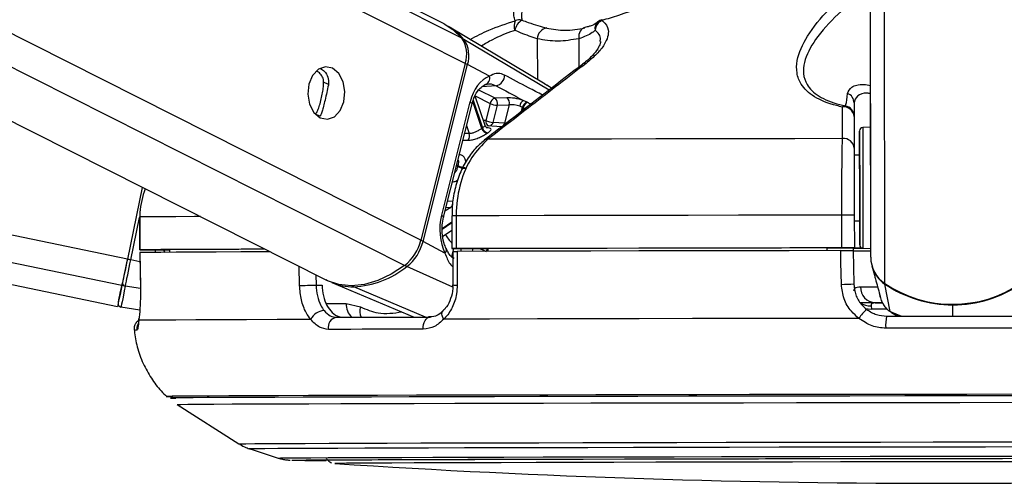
# Model space of a CAD drawing. Header units: millimetres. Extents: x 2575 to 18042, y 835 to 16320.
# Tile 39 of 64: x 15305 to 15485, y 5693 to 5778. Entities that reach past the tile are written whole.
import ezdxf

# ---------------------------------------------------------------- set-up
doc = ezdxf.new("R2010")
doc.units = ezdxf.units.MM
doc.header["$LTSCALE"] = 2

msp = doc.modelspace()

# ---------------------------------------------------------------- linework, layer by layer
at = {"color": 7, "linetype": 'Continuous', "lineweight": 25}
for p, q in [((14480, 5900.55), (15322.4, 5725.58)), ((15023.51, 5900.55), (15360.5, 5730.45)), ((15382.11, 5777.29), (15137.91, 5900.55)), ((15460.04, 5768.22), (15459.88, 5891.51)), ((15400.58, 5766.3), (15383.11, 5776.72)), ((15408.28, 5776.74), (15407.6, 5776.55)), ((15385.97, 5770.07), (15377.85, 5737.72)), ((15378.25, 5737.51), (15386.37, 5769.86)), ((15390.39, 5767.71), (15386.37, 5769.86)), ((15460.09, 5734.61), (15460.04, 5768.22)), ((15401.73, 5765.52), (15400.84, 5766.14)), ((15389.58, 5758.7), (15387.77, 5764.1)), ((15393.57, 5763.78), (15391.42, 5763.69)), ((15397.27, 5762.98), (15396.58, 5763.29)), ((15386.83, 5763.02), (15381.62, 5742.3)), ((15381.99, 5741.93), (15387.2, 5762.65)), ((15390.51, 5762.75), (15389.73, 5759.62)), ((15391.06, 5759.28), (15391.85, 5762.41)), ((15391.85, 5762.41), (15393.99, 5762.51)), ((15393.99, 5762.51), (15393.15, 5759.13)), ((15395.94, 5762.24), (15396.43, 5762.05)), ((15457.05, 5762.83), (15457.06, 5753.29)), ((15359.58, 5760.65), (15359.37, 5760.39)), ((15457.05, 5760.34), (15457.06, 5754.55)), ((15392.63, 5758.47), (15389.94, 5758.67)), ((15393.15, 5759.13), (15391.06, 5759.28)), ((15460.06, 5758.4), (15458.62, 5758.32)), ((15458.06, 5753.29), (15457.06, 5753.29)), ((15457.06, 5753.29), (15457.06, 5753.29)), ((15326.93, 5747.39), (15324.2, 5734.24)), ((15326.93, 5747.39), (15324.2, 5734.24)), ((15326.44, 5741.97), (15326.44, 5735.97)), ((15326.44, 5741.97), (15326.45, 5741.97)), ((15326.45, 5741.97), (15326.46, 5735.97)), ((15383.53, 5742.18), (15383.54, 5736.18)), ((15383.53, 5742.18), (15383.53, 5742.18)), ((15384.32, 5742.18), (15384.33, 5736.18)), ((15454.81, 5736.31), (15454.81, 5742.31)), ((15457.08, 5742.31), (15457.09, 5736.31)), ((15457.08, 5741.29), (15458.08, 5741.29)), ((15381.83, 5738.42), (15383.53, 5739.55)), ((15382.26, 5735.36), (15378.25, 5737.51)), ((15384.12, 5736.18), (15390.12, 5736.18)), ((15390.12, 5736.18), (15390.12, 5735.69)), ((15452.09, 5736.29), (15457.09, 5736.3)), ((15452.09, 5736.3), (15452.09, 5735.81)), ((15456.87, 5736.3), (15456.88, 5735.8)), ((15457.09, 5736.28), (15456.87, 5736.28)), ((15457.09, 5736.3), (15457.09, 5736.31)), ((15457.09, 5736.3), (15457.09, 5736.28)), ((15457.09, 5736.3), (15457.09, 5736.27)), ((15457.09, 5736.27), (15457.09, 5736.28)), ((15458.65, 5736.26), (15460.09, 5736.19)), ((15326.48, 5735.47), (15326.58, 5729.3)), ((15326.5, 5735.47), (15326.49, 5735.47)), ((15328.44, 5735.97), (15331.92, 5735.97)), ((15331.92, 5735.98), (15331.93, 5735.51)), ((15383.71, 5735.68), (15383.71, 5729.54)), ((15456.88, 5735.81), (15456.99, 5729.71)), ((15460.31, 5733.02), (15460.75, 5731.35)), ((15326.59, 5729.29), (15326.57, 5729.3)), ((15358.69, 5729.5), (15359.79, 5729.5)), ((15361.55, 5729.98), (15376.63, 5723.66)), ((15383.7, 5729.54), (15383.7, 5729.54)), ((15463.61, 5724.66), (15462.68, 5729.69)), ((15461.67, 5727.97), (15461.69, 5727.91)), ((15461.75, 5727.57), (15461.85, 5727.2)), ((15326.48, 5724.95), (15323.03, 5725.48)), ((15364.18, 5726.15), (15366.81, 5725.52)), ((15460.16, 5725.71), (15460.23, 5725.12)), ((15460.91, 5726.27), (15462.25, 5726.27)), ((15463.83, 5724.55), (15464.25, 5724.24)), ((15333.28, 5707.67), (15344.6, 5700.46)), ((15346.44, 5699.59), (15351.77, 5697.87)), ((15362.13, 5696.86), (15362.15, 5696.86))]:
    msp.add_line(p, q, dxfattribs=at)
at = {"color": 8, "linetype": 'Continuous', "lineweight": 25}
for p, q in [((15323.2, 5729.42), (14499.26, 5900.55)), ((15324.2, 5734.24), (14523.49, 5900.55)), ((15374.86, 5733.08), (15043.09, 5900.55)), ((15377.85, 5737.72), (15055.27, 5900.55)), ((15385.97, 5770.07), (15127.48, 5900.55)), ((15385.32, 5774.7), (15136, 5900.55)), ((15460.09, 5734.61), (15459.88, 5891.51)), ((15462.67, 5729.79), (15462.47, 5875.91)), ((15401.32, 5765.2), (15385.72, 5774.47)), ((15399.14, 5774.57), (15399.15, 5767.15)), ((15406.73, 5774.59), (15406.74, 5769.39)), ((15360.95, 5766.18), (15360.08, 5766.62)), ((15391.42, 5763.69), (15388.44, 5765.19)), ((15391.59, 5765.99), (15389.02, 5765.81)), ((15401.77, 5765.55), (15400.54, 5766.24)), ((15387.4, 5763.32), (15389.1, 5758.26)), ((15387.78, 5764.13), (15390.51, 5762.75)), ((15388.99, 5758.18), (15387.33, 5763.1)), ((15396.24, 5761.28), (15396.43, 5762.05)), ((15396.56, 5761.99), (15396.41, 5761.41)), ((15359.37, 5760.39), (15358.61, 5760.78)), ((15386.2, 5758.69), (15386.69, 5757.23)), ((15386.69, 5757.23), (15385.84, 5757.24)), ((15384.59, 5751.19), (15384.35, 5751.31)), ((15384.39, 5751.49), (15384.63, 5751.37)), ((15383.3, 5743.72), (15382.26, 5743.02)), ((15382.45, 5743.75), (15383.3, 5743.72)), ((15383.69, 5744.82), (15382.72, 5744.85)), ((15324.82, 5734.11), (15326.44, 5741.9)), ((15381.77, 5739.89), (15383.53, 5741.07)), ((15383.53, 5740.87), (15381.77, 5739.69)), ((15383.84, 5736.18), (15383.47, 5734.7)), ((15385.13, 5735.68), (15385.26, 5736.18)), ((15387.38, 5736.18), (15387.26, 5735.69)), ((15330.87, 5735.97), (15331.07, 5735.5)), ((15326.51, 5733.76), (15324.82, 5734.11)), ((15355.68, 5729.43), (15355.6, 5732.92)), ((15383.67, 5729.11), (15375.28, 5732.89)), ((15358.64, 5731.39), (15358.69, 5729.5)), ((15326.59, 5728.86), (15323.82, 5729.31)), ((15378.68, 5723.66), (15365.58, 5729.2)), ((15360.55, 5726.15), (15364.18, 5726.15)), ((15475.1, 5723.84), (15475.1, 5725.89)), ((15463.04, 5725.13), (15460.23, 5725.12)), ((15463.61, 5724.66), (15465.69, 5723.83)), ((15464.29, 5724.32), (15463.61, 5724.66)), ((15331.32, 5709.14), (15331.31, 5709.13)), ((15333.28, 5707.67), (15333.29, 5707.67)), ((15362.13, 5696.86), (15362.13, 5696.86))]:
    msp.add_line(p, q, dxfattribs=at)
at = {"color": 8, "linetype": 'Continuous', "lineweight": 25, "flags": 128}
for points in [[(15410.97, 5778.07), (15410.95, 5778.06), (15410.94, 5778.04), (15410.93, 5778), (15410.92, 5777.96), (15410.92, 5777.9)], [(15386.83, 5763.02), (15386.99, 5762.92), (15387.11, 5762.83), (15387.18, 5762.74), (15387.2, 5762.66), (15387.2, 5762.65)], [(15389.73, 5759.62), (15389.4, 5759.65), (15389.26, 5759.66)], [(15458.62, 5758.32), (15458.62, 5758.3), (15458.62, 5757.77), (15458.63, 5756.53), (15458.63, 5754.65), (15458.63, 5752.28), (15458.64, 5749.56)], [(15458.64, 5749.56), (15458.64, 5746.69), (15458.64, 5743.86), (15458.65, 5741.27), (15458.65, 5739.08), (15458.65, 5737.45), (15458.65, 5736.5), (15458.65, 5736.26)], [(15337.54, 5742.04), (15336.5, 5742.03), (15333.09, 5742.01), (15330.28, 5742), (15328.06, 5741.98), (15326.45, 5741.97)], [(15381.62, 5742.3), (15381.79, 5742.2), (15381.91, 5742.11), (15381.98, 5742.02), (15381.99, 5741.95), (15381.99, 5741.93)], [(15382.26, 5735.36), (15382.4, 5735.54), (15382.5, 5735.71), (15382.54, 5735.88), (15382.54, 5736.02), (15382.51, 5736.1)], [(15458.2, 5729.21), (15459.09, 5729.21), (15460.19, 5729.21), (15461.31, 5729.21)], [(15462.7, 5729.76), (15462.69, 5729.72), (15462.68, 5729.69)], [(15475.1, 5725.99), (15475.1, 5725.98), (15475.1, 5725.92), (15475.1, 5725.89)], [(15382.04, 5723.27), (15381.86, 5723.6), (15381.75, 5723.92), (15381.71, 5724.21), (15381.73, 5724.46), (15381.81, 5724.66), (15381.9, 5724.75)], [(15459.14, 5725.23), (15459.63, 5725.14), (15460.23, 5725.12)], [(15344.6, 5700.46), (15344.87, 5700.47), (15345.85, 5700.48), (15347.53, 5700.5), (15349.92, 5700.51), (15352.98, 5700.53), (15356.71, 5700.55), (15361.09, 5700.56), (15366.1, 5700.58), (15371.69, 5700.6), (15377.86, 5700.62), (15384.55, 5700.64), (15391.74, 5700.65), (15399.39, 5700.67), (15407.44, 5700.69), (15415.87, 5700.71), (15424.62, 5700.73), (15433.65, 5700.74), (15442.9, 5700.76), (15452.33, 5700.77), (15461.89, 5700.79), (15471.52, 5700.8), (15481.16, 5700.81), (15490.78, 5700.83)], [(15346.44, 5699.59), (15346.71, 5699.6), (15347.67, 5699.62), (15349.33, 5699.63), (15351.68, 5699.65), (15354.7, 5699.66), (15358.38, 5699.68), (15362.7, 5699.7), (15367.63, 5699.71), (15373.15, 5699.73), (15379.23, 5699.75), (15385.83, 5699.77), (15392.92, 5699.79), (15400.45, 5699.8), (15408.4, 5699.82), (15416.71, 5699.84), (15425.33, 5699.86), (15434.24, 5699.87), (15443.36, 5699.89), (15452.66, 5699.9), (15462.08, 5699.92), (15471.57, 5699.93), (15481.08, 5699.94), (15490.56, 5699.96)], [(15351.77, 5697.87), (15351.77, 5697.87), (15352.21, 5697.88), (15353.36, 5697.9), (15355.2, 5697.91), (15357.73, 5697.93), (15360.93, 5697.94), (15364.79, 5697.96), (15369.28, 5697.98), (15374.37, 5697.99), (15380.05, 5698.01), (15386.26, 5698.03), (15392.99, 5698.05), (15400.19, 5698.06), (15407.81, 5698.08), (15415.82, 5698.1), (15424.18, 5698.11), (15432.82, 5698.13), (15441.7, 5698.15), (15450.78, 5698.16), (15460, 5698.18), (15469.3, 5698.19), (15478.64, 5698.2), (15487.96, 5698.21)], [(15354.29, 5697.47), (15354.26, 5697.48), (15354.25, 5697.48)]]:
    msp.add_lwpolyline(points, dxfattribs=at)
at = {"color": 7, "linetype": 'Continuous', "lineweight": 25, "flags": 128}
for points in [[(15382.11, 5777.29), (15383.7, 5776.28), (15385.32, 5774.7)], [(15407.84, 5776.56), (15407.58, 5776.52), (15407.34, 5776.41), (15407.13, 5776.23), (15406.96, 5775.99), (15406.82, 5775.69), (15406.74, 5775.35), (15406.71, 5774.97), (15406.73, 5774.59)], [(15361.72, 5769.18), (15360.41, 5769.45), (15359.13, 5769), (15358.07, 5767.88), (15357.39, 5766.27), (15357.2, 5764.42), (15357.52, 5762.61), (15358.31, 5761.1), (15359.45, 5760.14), (15360.76, 5759.87), (15362.05, 5760.32), (15363.11, 5761.44), (15363.79, 5763.05), (15363.98, 5764.9), (15363.65, 5766.71), (15362.86, 5768.22), (15361.72, 5769.18)], [(15396.43, 5762.05), (15396.53, 5762), (15396.56, 5761.99)], [(15397.39, 5762.92), (15397.37, 5762.94), (15397.27, 5762.98)], [(15460.05, 5762.7), (15460.05, 5762.72), (15460.05, 5762.02), (15460.05, 5760.72), (15460.05, 5758.99), (15460.06, 5757.12), (15460.06, 5755.38), (15460.06, 5754.04), (15460.06, 5753.31), (15460.06, 5753.29), (15460.06, 5753.98), (15460.06, 5755.29), (15460.06, 5757.02), (15460.05, 5758.89), (15460.05, 5760.63), (15460.05, 5761.97), (15460.05, 5762.7)], [(15454.92, 5756.3), (15446.19, 5756.29), (15437.57, 5756.27), (15429.1, 5756.26), (15420.81, 5756.24), (15412.73, 5756.23), (15404.9, 5756.21), (15397.34, 5756.19), (15390.08, 5756.18)], [(15458.07, 5749.44), (15458.06, 5752.01), (15458.06, 5754.25), (15458.06, 5756.03), (15458.06, 5757.2), (15458.06, 5757.7), (15458.06, 5757.5), (15458.06, 5756.59), (15458.06, 5755.05), (15458.06, 5753.29)], [(15458.06, 5753.29), (15458.06, 5753.61), (15458.06, 5753.88), (15458.06, 5753.44), (15458.06, 5752.33), (15458.07, 5750.67), (15458.07, 5748.65)], [(15458.08, 5741.29), (15458.08, 5740.33), (15458.08, 5738.55), (15458.08, 5737.38), (15458.08, 5736.87), (15458.08, 5737.08), (15458.08, 5737.99), (15458.08, 5739.52), (15458.08, 5741.59), (15458.07, 5744.05), (15458.07, 5746.72), (15458.07, 5749.44)], [(15458.07, 5748.65), (15458.07, 5746.48), (15458.07, 5744.4), (15458.08, 5742.63), (15458.08, 5741.36), (15458.08, 5740.74), (15458.08, 5740.83), (15458.08, 5741.29)], [(15454.81, 5742.31), (15445.3, 5742.3), (15435.92, 5742.28), (15426.7, 5742.27), (15417.67, 5742.25), (15408.89, 5742.23), (15400.38, 5742.22), (15392.18, 5742.2), (15384.32, 5742.18)], [(15384.33, 5736.18), (15384.02, 5736.18), (15383.78, 5736.18), (15383.61, 5736.18), (15383.54, 5736.18), (15383.56, 5736.18), (15383.66, 5736.18), (15383.85, 5736.18), (15384.12, 5736.18)], [(15454.81, 5736.31), (15445.31, 5736.3), (15435.93, 5736.28), (15426.7, 5736.27), (15417.68, 5736.25), (15408.9, 5736.23), (15400.39, 5736.22), (15392.19, 5736.2), (15384.33, 5736.18)], [(15452.09, 5736.3), (15443.78, 5736.29), (15435.57, 5736.28), (15427.5, 5736.26), (15419.6, 5736.25), (15411.88, 5736.23), (15404.38, 5736.22), (15397.11, 5736.2), (15390.12, 5736.18)], [(15458.79, 5736.25), (15457.38, 5736.25), (15456.87, 5736.25)], [(15326.46, 5735.97), (15326.45, 5735.97), (15326.53, 5735.97), (15326.69, 5735.97), (15326.94, 5735.97), (15327.25, 5735.97), (15327.62, 5735.97), (15328.02, 5735.97), (15328.44, 5735.97)], [(15349.34, 5736.08), (15345.01, 5736.07), (15340.48, 5736.05), (15336.5, 5736.03), (15333.1, 5736.01), (15330.29, 5736), (15328.07, 5735.98), (15326.46, 5735.97)], [(15350.32, 5735.59), (15349.99, 5735.58), (15344.95, 5735.57), (15340.45, 5735.55), (15336.5, 5735.53), (15333.12, 5735.52), (15330.32, 5735.5), (15328.1, 5735.48), (15326.49, 5735.47)], [(15326.49, 5735.47), (15326.56, 5731.47), (15326.59, 5729.29)], [(15349.36, 5736.07), (15348.5, 5736.07), (15344.59, 5736.05), (15341.12, 5736.04), (15338.11, 5736.02), (15335.57, 5736.01), (15333.51, 5735.99), (15331.92, 5735.98)], [(15454.6, 5735.81), (15445.15, 5735.8), (15435.82, 5735.78), (15426.65, 5735.77), (15417.68, 5735.75), (15408.95, 5735.73), (15400.48, 5735.72), (15392.32, 5735.7), (15384.5, 5735.68)], [(15384.5, 5735.68), (15384.5, 5731.68), (15384.5, 5729.51)], [(15454.72, 5729.64), (15454.64, 5733.64), (15454.6, 5735.81)], [(15324.2, 5734.24), (15324.05, 5733.53), (15323.91, 5732.84), (15323.77, 5732.16), (15323.63, 5731.52), (15323.51, 5730.91), (15323.39, 5730.36), (15323.29, 5729.85), (15323.2, 5729.42)], [(15324.2, 5734.24), (15324.07, 5733.61), (15323.94, 5732.99), (15323.81, 5732.38), (15323.69, 5731.81), (15323.58, 5731.26), (15323.48, 5730.76), (15323.39, 5730.32), (15323.3, 5729.92)], [(15323.82, 5729.31), (15323.91, 5729.75), (15324.02, 5730.25), (15324.13, 5730.8), (15324.26, 5731.41), (15324.39, 5732.05), (15324.53, 5732.72), (15324.67, 5733.41), (15324.82, 5734.11)], [(15374.86, 5733.08), (15372.45, 5731.5), (15370, 5730.34), (15367.54, 5729.63), (15365.15, 5729.38), (15362.88, 5729.61), (15360.78, 5730.31), (15360.5, 5730.45)], [(15323.2, 5729.42), (15322.86, 5727.77), (15322.61, 5726.57), (15322.46, 5725.83), (15322.4, 5725.58), (15322.4, 5725.58)], [(15322.53, 5726.2), (15322.55, 5726.26), (15322.58, 5726.44), (15322.64, 5726.74), (15322.73, 5727.16), (15322.84, 5727.69), (15322.97, 5728.33), (15323.13, 5729.07), (15323.3, 5729.92)], [(15323.82, 5729.31), (15323.64, 5728.44), (15323.48, 5727.67), (15323.35, 5727.01), (15323.23, 5726.47), (15323.14, 5726.04), (15323.08, 5725.73), (15323.04, 5725.55), (15323.03, 5725.48)], [(15355.68, 5729.43), (15355.97, 5729.44), (15356.32, 5729.44), (15356.72, 5729.45), (15357.14, 5729.47), (15357.56, 5729.48), (15357.98, 5729.49), (15358.36, 5729.49), (15358.69, 5729.5)], [(15462.16, 5726.26), (15460.12, 5726.25), (15458.14, 5726.25)], [(15362.47, 5723.62), (15364.45, 5723.62), (15366.48, 5723.63), (15368.56, 5723.64), (15370.68, 5723.64), (15372.84, 5723.65), (15375.05, 5723.65), (15377.3, 5723.66), (15379.59, 5723.66)], [(15378.3, 5721.45), (15378.3, 5721.87), (15378.36, 5722.28), (15378.47, 5722.66), (15378.62, 5723), (15378.82, 5723.28), (15379.06, 5723.49), (15379.32, 5723.62), (15379.59, 5723.66)], [(15463, 5723.82), (15466.02, 5723.83), (15469.05, 5723.83), (15472.07, 5723.84), (15475.1, 5723.84), (15478.13, 5723.84), (15481.16, 5723.85), (15484.18, 5723.85), (15487.21, 5723.85)], [(15326.31, 5723.06), (15326.32, 5723.39), (15326.32, 5723.42)], [(15357.74, 5723.21), (15351.57, 5723.19), (15345.99, 5723.17), (15341.03, 5723.15), (15336.72, 5723.13), (15333.08, 5723.11), (15330.12, 5723.1), (15327.86, 5723.08), (15326.31, 5723.06)], [(15457.92, 5723.42), (15447.64, 5723.4), (15437.49, 5723.39), (15427.52, 5723.37), (15417.78, 5723.35), (15408.32, 5723.33), (15399.18, 5723.31), (15390.4, 5723.29), (15382.04, 5723.27)], [(15378.3, 5721.45), (15375.98, 5721.44), (15373.7, 5721.44), (15371.47, 5721.43), (15369.27, 5721.42), (15367.12, 5721.42), (15365.02, 5721.41), (15362.96, 5721.41), (15360.96, 5721.4)], [(15487.37, 5721.64), (15484.31, 5721.64), (15481.24, 5721.63), (15478.17, 5721.63), (15475.11, 5721.63), (15472.04, 5721.62), (15468.97, 5721.62), (15465.9, 5721.61), (15462.84, 5721.61)], [(15487.65, 5709.54), (15477.63, 5709.52), (15467.59, 5709.51), (15457.6, 5709.5), (15447.68, 5709.48), (15437.9, 5709.46), (15428.3, 5709.45), (15418.93, 5709.43), (15409.83, 5709.41), (15401.05, 5709.39), (15392.64, 5709.38), (15384.62, 5709.36), (15377.04, 5709.34), (15369.95, 5709.32), (15363.36, 5709.3), (15357.32, 5709.28), (15351.85, 5709.26), (15346.99, 5709.24), (15342.75, 5709.23), (15339.15, 5709.21), (15336.21, 5709.19), (15333.96, 5709.17), (15332.39, 5709.16), (15331.51, 5709.14), (15331.32, 5709.14)], [(15486.48, 5709.25), (15476.38, 5709.23), (15466.29, 5709.22), (15456.23, 5709.21), (15446.27, 5709.19), (15436.46, 5709.17), (15426.84, 5709.16), (15417.45, 5709.14), (15408.36, 5709.12), (15399.6, 5709.1), (15391.21, 5709.08), (15383.24, 5709.06), (15375.73, 5709.05), (15368.72, 5709.03), (15362.23, 5709.01), (15356.31, 5708.99), (15350.98, 5708.97), (15346.27, 5708.95), (15342.2, 5708.93), (15338.79, 5708.92), (15336.06, 5708.9), (15334.02, 5708.88), (15332.69, 5708.87), (15332.07, 5708.85), (15332.15, 5708.84), (15332.96, 5708.83), (15333.05, 5708.83)], [(15486.46, 5709.25), (15476.38, 5709.23), (15466.3, 5709.22), (15456.26, 5709.21), (15446.31, 5709.19), (15436.51, 5709.17), (15426.9, 5709.16), (15417.53, 5709.14), (15408.44, 5709.12), (15399.69, 5709.1), (15391.32, 5709.08), (15383.36, 5709.06), (15375.86, 5709.05), (15368.85, 5709.03), (15362.37, 5709.01), (15356.46, 5708.99), (15351.13, 5708.97), (15346.43, 5708.95), (15342.36, 5708.93), (15338.96, 5708.92), (15336.23, 5708.9), (15334.2, 5708.88), (15332.87, 5708.87), (15332.25, 5708.85), (15332.34, 5708.84), (15333, 5708.83)], [(15333.29, 5707.67), (15333.33, 5707.68), (15333.95, 5707.69), (15335.27, 5707.71), (15337.29, 5707.72), (15339.99, 5707.74), (15343.37, 5707.76), (15347.4, 5707.77), (15352.07, 5707.79), (15357.36, 5707.81), (15363.23, 5707.83), (15369.66, 5707.85), (15376.61, 5707.87), (15384.05, 5707.89), (15391.95, 5707.9), (15400.26, 5707.92), (15408.95, 5707.94), (15417.96, 5707.96), (15427.26, 5707.98), (15436.8, 5707.99), (15446.53, 5708.01), (15456.4, 5708.03), (15466.37, 5708.04), (15476.37, 5708.05), (15486.38, 5708.07)], [(15354.25, 5697.48), (15354.44, 5697.49), (15355.32, 5697.5), (15356.91, 5697.52), (15359.19, 5697.53), (15362.16, 5697.55), (15365.78, 5697.56), (15370.05, 5697.58), (15374.94, 5697.6), (15380.41, 5697.61), (15386.44, 5697.63), (15392.98, 5697.65), (15400.02, 5697.67), (15407.49, 5697.68), (15415.36, 5697.7), (15423.58, 5697.72), (15432.1, 5697.73), (15440.87, 5697.75), (15449.85, 5697.77), (15458.97, 5697.78), (15468.19, 5697.79), (15477.45, 5697.81), (15486.7, 5697.82)], [(15360.14, 5697.49), (15360.14, 5697.49), (15360.49, 5697.5), (15361.55, 5697.51), (15363.31, 5697.53), (15365.77, 5697.54), (15368.89, 5697.56), (15372.67, 5697.57), (15377.08, 5697.59), (15382.1, 5697.61), (15387.69, 5697.62), (15393.82, 5697.64), (15400.45, 5697.66), (15407.54, 5697.68), (15415.05, 5697.69), (15422.93, 5697.71), (15431.13, 5697.72), (15439.6, 5697.74), (15448.29, 5697.76), (15457.15, 5697.77), (15466.11, 5697.78), (15475.14, 5697.8), (15484.16, 5697.81), (15493.13, 5697.82)], [(15490.32, 5697.19), (15481.38, 5697.18), (15472.39, 5697.16), (15463.42, 5697.15), (15454.53, 5697.14), (15445.77, 5697.12), (15437.19, 5697.11), (15428.85, 5697.09), (15420.81, 5697.08), (15413.11, 5697.06), (15405.8, 5697.04), (15398.93, 5697.03), (15392.54, 5697.01), (15386.67, 5696.99), (15381.36, 5696.97), (15376.65, 5696.96), (15372.56, 5696.94), (15369.11, 5696.93), (15366.34, 5696.91), (15364.25, 5696.9), (15362.87, 5696.88), (15362.2, 5696.87), (15362.13, 5696.86)]]:
    msp.add_lwpolyline(points, dxfattribs=at)
at = {"color": 7, "linetype": 'Continuous', "lineweight": 25}
for centre, radius, start, end in [((15397.49, 5776.92), 2.59, 158.834, 198.2943), ((15397.89, 5775.52), 2.92, 122.5021, 168.4669), ((15395.9, 5775.96), 2.07, 78.2048, 113.4864), ((15411.9, 5775.92), 2.21, 116.1329, 173.973), ((15411.53, 5776.15), 2, 106.4418, 130.8408), ((15377.94, 5768.08), 10.07, 39.354, 60.4395), ((15401.17, 5774.54), 2.03, 98.7792, 179.1879), ((15380.93, 5771.72), 5.31, 341.8809, 34.1768), ((15381.36, 5771.5), 5.28, 341.8809, 34.1768), ((15389.25, 5767.35), 1.2, 283.8261, 17.5992), ((15391.22, 5767.89), 1.94, 281.0037, 1.4901), ((15391.68, 5762.53), 1.19, 102.7299, 169.4944), ((15390.68, 5762.73), 1.21, 344.6432, 52.5288), ((15392.83, 5762.83), 1.21, 344.6432, 52.5288), ((15397.51, 5762.01), 1.58, 125.9891, 171.9367), ((15455.14, 5762.81), 1.91, 0.7733, 68.156), ((15392.02, 5765.96), 3.55, 244.7707, 267.1395), ((15397.64, 5761.81), 1.23, 107.1611, 168.9345), ((15397.76, 5761.75), 1.23, 107.3604, 168.9118), ((15455.41, 5761.59), 0.709, 86.81, 135.299), ((15455.15, 5760.2), 1.91, 4.388, 97.4098), ((15455.05, 5760.34), 2, 0.0913, 78.7209), ((15391.24, 5762.83), 3.55, 244.7707, 267.1395), ((15393.42, 5751.69), 7.86, 123.3249, 124.3543), ((15390.22, 5758.54), 1.28, 196.3295, 258.6086), ((15390.33, 5758.6), 1.27, 195.5171, 258.4523), ((15458.66, 5757.72), 0.6, 93.077, 180.077), ((15385.4, 5756.82), 1.36, 324.1891, 17.5508), ((15394.04, 5751.33), 7.22, 123.3249, 124.3543), ((15455.16, 5754.41), 1.91, 4.3756, 97.132), ((15399.97, 5747.42), 15.84, 165.5755, 166.2207), ((15386.1, 5754.48), 3.62, 245.3057, 267.2108), ((15386.14, 5754.5), 3.48, 244.2369, 267.0678), ((15382.49, 5744.62), 1.21, 311.7139, 9.7357), ((15456.02, 5302.59), 439.72, 89.8619, 90.1577), ((15369.58, 5739.76), 8.52, 308.3711, 346.1743), ((15370.02, 5739.53), 8.47, 308.3711, 346.1743), ((15456.03, 5296.59), 439.72, 89.8619, 90.1577), ((15458.38, 5876.56), 140.3, 269.4695, 270.0942), ((15458.68, 5736.86), 0.6, 180.077, 267.077), ((15459.28, 6112.1), 376.34, 269.6347, 270.1233), ((15465.92, 5734.63), 5.84, 180.2697, 236.0602), ((15299.87, 5614.8), 121.89, 78.1892, 78.4859), ((15364.84, 5745.74), 16.55, 272.5799, 309.1049), ((15465.95, 5734.53), 5.84, 194.9295, 235.9582), ((15323.86, 5729.87), 0.56, 174.8312, 265.9228), ((15365.48, 5739.48), 10.28, 247.5116, 270.5684), ((15454.54, 5772.31), 42.67, 270.2445, 273.296), ((15461.06, 5729.12), 2.85, 178.1586, 267.0334), ((15475.07, 5748.12), 22.13, 235.9097, 304.2443), ((15475.05, 5747.94), 22.05, 235.8806, 270.1271), ((15475.09, 5747.94), 22.05, 270.0269, 304.2735), ((15323.12, 5726.08), 0.6, 168.266, 261.266), ((15360.28, 5722.05), 2.79, 92.4204, 155.4394), ((15362.78, 5721.78), 1.87, 99.6963, 191.6624), ((15463.76, 5719.7), 6.92, 129.4614, 147.513), ((15469.91, 5722.21), 7.1, 166.8745, 184.8602), ((15332.28, 5728.25), 19.14, 267.1038, 270.6946), ((15359.95, 6108.17), 410.74, 269.2109, 270.0853), ((15472.87, 7386.8), 1693.56, 266.25158, 273.90248)]:
    msp.add_arc(centre, radius, start, end, dxfattribs=at)
at = {"color": 8, "linetype": 'Continuous', "lineweight": 25}
for centre, radius, start, end in [((15411.33, 5776.43), 1.66, 132.0225, 189.7872), ((15385.51, 5774.09), 0.431, 61.0755, 96.5175), ((15385.51, 5768.13), 1.93, 63.5643, 76.6645), ((15407.93, 5769.17), 0.906, 81.9422, 126.473), ((15390.59, 5759.45), 0.885, 168.8551, 244.7425), ((15390.21, 5759.45), 0.864, 287.5901, 348.7801), ((15392.29, 5759.3), 0.874, 289.5141, 348.6129), ((15389.97, 5755.29), 0.896, 83.0214, 127.192), ((15384.3, 5648.06), 94.12, 89.9919, 90.4727), ((15391.6, 5744.66), 11, 212.5266, 222.8674), ((15377.39, 5735.78), 1.93, 63.5647, 76.671), ((15391.25, 5735.29), 1.49, 143.6651, 164.4656), ((15391.37, 5735.25), 1.49, 147.865, 162.9426), ((15375.72, 5733.75), 0.966, 218.3745, 242.9353), ((15365.77, 5729.61), 0.448, 209.7581, 245.1635), ((15384.31, 5734.26), 4.76, 262.6989, 272.2487), ((15367.47, 5726.03), 3.29, 177.9227, 227.0334), ((15369.67, 5724.73), 2.97, 164.5305, 201.6725), ((15460, 5728.84), 3.13, 233.7628, 273.0369), ((15327.93, 5721.46), 2.01, 154.5421, 186.2768), ((15325.83, 5717.09), 4.15, 88.4762, 95.4366)]:
    msp.add_arc(centre, radius, start, end, dxfattribs=at)
at = {"color": 7, "linetype": 'Continuous', "lineweight": 25}
for centre, major_axis, ratio, start_param, end_param in [((15391.48, 5760.53), (0.15, 7.38), 0.67204, 0.250533, 1.241199), ((15395.32, 5762.84), (2.74, -0.58), 0.275806, 1.154067, 2.323761), ((15395.12, 5761.9), (1.77, -0.33), 0.295802, 1.146889, 2.316582), ((15386.27, 5739.82), (0.15, 7.38), 0.67204, 1.241199, 2.231865)]:
    msp.add_ellipse(centre, major_axis=major_axis, ratio=ratio, start_param=start_param, end_param=end_param, dxfattribs=at)
at = {"color": 8, "linetype": 'Continuous', "lineweight": 25}
msp.add_ellipse((15336.29, 5738.04), major_axis=(-4.84, 5.57), ratio=0.999929, start_param=1.139058, end_param=1.206967, dxfattribs=at)
at = {"color": 7, "linetype": 'Continuous', "lineweight": 25}
for points, knots in [([(15395.07, 5777.86), (15394.98, 5778.16), (15394.67, 5779.24), (15395.32, 5781.49), (15396.73, 5783.56), (15397.44, 5784.6)], [0, 0, 0, 0, 0.163716, 0.575625, 1, 1, 1, 1]), ([(15399.25, 5784.31), (15398.49, 5783.36), (15396.97, 5781.44), (15396.09, 5779.31), (15396.27, 5778.27), (15396.32, 5777.98)], [0, 0, 0, 0, 0.414625, 0.838122, 1, 1, 1, 1]), ([(15428.88, 5784.69), (15426.5, 5783.66), (15421.69, 5781.59), (15415.57, 5779.32), (15411.94, 5778.21), (15410.92, 5777.9)], [0, 0, 0, 0, 0.413472, 0.836281, 1, 1, 1, 1]), ([(15454.9, 5762.09), (15454.55, 5762.17), (15452.56, 5762.63), (15449.5, 5763.87), (15447.28, 5766.04), (15446.47, 5768.32), (15446.58, 5771.28), (15448.38, 5775.23), (15452.27, 5780.04), (15455.99, 5783.16), (15457.87, 5784.74)], [0, 0, 0, 0, 0.024025, 0.134638, 0.244509, 0.33263, 0.423982, 0.601094, 0.798253, 1, 1, 1, 1]), ([(15459.43, 5783.44), (15457.6, 5782), (15453.89, 5779.11), (15449.9, 5774.64), (15447.96, 5770.95), (15447.68, 5768.18), (15448.31, 5766.05), (15450.35, 5763.99), (15453.23, 5762.81), (15455.11, 5762.38), (15455.44, 5762.3)], [0, 0, 0, 0, 0.200857, 0.405166, 0.583295, 0.670995, 0.761395, 0.868867, 0.976541, 1, 1, 1, 1]), ([(15396.32, 5777.98), (15396.71, 5777.84), (15398.38, 5777.23), (15399.78, 5776.84), (15400.86, 5776.54)], [0, 0, 0, 0, 0.231591, 1, 1, 1, 1]), ([(15410.92, 5777.9), (15410.98, 5777.86), (15411.65, 5777.42), (15412.43, 5776.12), (15411.79, 5773.94), (15410.13, 5771.81), (15408.75, 5770.65), (15408.06, 5770.07)], [0, 0, 0, 0, 0.024281, 0.282768, 0.612987, 0.806483, 1, 1, 1, 1]), ([(15410.16, 5777.65), (15410.08, 5777.57), (15409.83, 5777.34), (15409.18, 5776.97), (15408.47, 5776.79), (15408.28, 5776.74)], [0, 0, 0, 0, 0.260413, 0.804878, 1, 1, 1, 1]), ([(15399.14, 5774.57), (15398.16, 5774.89), (15396.88, 5775.31), (15395.38, 5775.96), (15395.03, 5776.11)], [0, 0, 0, 0, 0.768074, 1, 1, 1, 1]), ([(15400.86, 5776.54), (15401.96, 5776.34), (15404.18, 5775.94), (15406.61, 5776.35), (15407.84, 5776.56)], [0, 0, 0, 0, 0.492367, 1, 1, 1, 1]), ([(15409.7, 5776.15), (15409.54, 5776), (15408.84, 5775.34), (15407.65, 5774.91), (15406.73, 5774.59)], [0, 0, 0, 0, 0.231926, 1, 1, 1, 1]), ([(15406.73, 5774.59), (15405.44, 5774.37), (15402.81, 5773.92), (15400.38, 5774.35), (15399.14, 5774.57)], [0, 0, 0, 0, 0.492725, 1, 1, 1, 1]), ([(15410.69, 5774.06), (15410.69, 5773.95), (15410.68, 5773.72), (15410.27, 5772.77), (15409.26, 5771.54), (15408.25, 5770.54), (15407.49, 5769.99), (15407.36, 5769.9)], [0, 0, 0, 0, 0.1891353, 0.4407084, 0.6933168, 0.949531, 1, 1, 1, 1]), ([(15360.08, 5766.62), (15360.07, 5766.79), (15360.05, 5767.12), (15359.89, 5767.58), (15359.64, 5768), (15359.31, 5768.34), (15359.02, 5768.55), (15358.83, 5768.63), (15358.79, 5768.64)], [0, 0, 0, 0, 0.185667, 0.377004, 0.562616, 0.753389, 0.943283, 1, 1, 1, 1]), ([(15359.48, 5769.11), (15359.74, 5768.96), (15360.34, 5768.62), (15360.92, 5767.58), (15361.03, 5766.64), (15360.95, 5766.14), (15360.94, 5766.07)], [0, 0, 0, 0, 0.263897, 0.608047, 0.938602, 1, 1, 1, 1]), ([(15407.4, 5769.89), (15403.2, 5766.66), (15397.21, 5762.05), (15391.24, 5757.39), (15389.44, 5756)], [0, 0, 0, 0, 0.7000084, 1, 1, 1, 1]), ([(15408.06, 5770.07), (15407.23, 5769.43), (15403.09, 5766.24), (15397.1, 5761.61), (15391.94, 5757.61), (15390.08, 5756.18)], [0, 0, 0, 0, 0.138099, 0.690493, 1, 1, 1, 1]), ([(15393.16, 5767.94), (15392.76, 5768.09), (15392.24, 5768.29), (15391.34, 5768.2), (15390.8, 5767.92), (15390.39, 5767.71)], [0, 0, 0, 0, 0.417867, 0.554004, 1, 1, 1, 1]), ([(15358.61, 5760.78), (15358.75, 5760.99), (15359, 5761.38), (15359.35, 5762.39), (15359.65, 5763.53), (15359.89, 5764.71), (15360.05, 5765.75), (15360.07, 5766.35), (15360.08, 5766.62)], [0, 0, 0, 0, 0.204636, 0.376335, 0.548834, 0.703363, 0.864285, 1, 1, 1, 1]), ([(15360.94, 5766.07), (15360.85, 5765.65), (15360.68, 5764.8), (15360.35, 5763.41), (15360.04, 5762.21), (15359.78, 5761.27), (15359.64, 5760.86), (15359.58, 5760.65)], [0, 0, 0, 0, 0.2220762, 0.4457715, 0.6401425, 0.8216515, 1, 1, 1, 1]), ([(15387.2, 5762.65), (15387.28, 5762.94), (15387.52, 5763.8), (15388.16, 5764.99), (15389.01, 5765.89), (15389.52, 5766.13), (15389.74, 5766.23)], [0, 0, 0, 0, 0.156397, 0.463095, 0.767226, 1, 1, 1, 1]), ([(15389.53, 5766.18), (15389.83, 5766.27), (15390.53, 5766.46), (15391.21, 5766.16), (15391.59, 5765.99)], [0, 0, 0, 0, 0.429774, 1, 1, 1, 1]), ([(15391.59, 5765.99), (15393.19, 5765.13), (15394.85, 5764.23), (15396.51, 5763.33), (15396.58, 5763.29)], [0, 0, 0, 0, 0.961066, 1, 1, 1, 1]), ([(15455.44, 5762.3), (15455.48, 5762.36), (15455.62, 5762.59), (15455.76, 5763.74), (15455.85, 5764.58)], [0, 0, 0, 0, 0.275157, 1, 1, 1, 1]), ([(15396.56, 5761.99), (15396.68, 5761.91), (15396.85, 5761.81), (15396.93, 5761.72), (15396.95, 5761.69)], [0, 0, 0, 0, 0.718824, 1, 1, 1, 1]), ([(15398.08, 5762.48), (15398.03, 5762.52), (15397.85, 5762.67), (15397.59, 5762.81), (15397.39, 5762.92)], [0, 0, 0, 0, 0.2743904, 1, 1, 1, 1]), ([(15454.92, 5756.3), (15454.92, 5756.94), (15454.91, 5758.87), (15454.91, 5760.8), (15454.9, 5762.09)], [0, 0, 0, 0, 0.330975, 1, 1, 1, 1]), ([(15457.05, 5762.83), (15457.05, 5762.18), (15457.05, 5760.85), (15457.05, 5760.51), (15457.05, 5760.34)], [0, 0, 0, 0, 0.495319, 1, 1, 1, 1]), ([(15388.99, 5758.18), (15388.92, 5758.14), (15388.79, 5758.05), (15388.55, 5757.9), (15388.3, 5757.75), (15388.03, 5757.61), (15387.76, 5757.48), (15387.48, 5757.36), (15387.2, 5757.28), (15386.98, 5757.24), (15386.81, 5757.22), (15386.73, 5757.23), (15386.69, 5757.23)], [0, 0, 0, 0, 0.108322, 0.219937, 0.328643, 0.440448, 0.55029, 0.663284, 0.772798, 0.885752, 0.94263, 1, 1, 1, 1]), ([(15389.98, 5758.24), (15389.98, 5758.23), (15390, 5758.23), (15389.92, 5758.26), (15389.76, 5758.39), (15389.6, 5758.57), (15389.59, 5758.69), (15389.58, 5758.7)], [0, 0, 0, 0, 0.069903, 0.319541, 0.599844, 0.97997, 1, 1, 1, 1]), ([(15390.07, 5757.36), (15390.17, 5757.42), (15390.44, 5757.61), (15390.7, 5757.87), (15390.71, 5758.08), (15390.46, 5758.23), (15390.08, 5758.27), (15389.89, 5758.29)], [0, 0, 0, 0, 0.116734, 0.333017, 0.551924, 0.773865, 1, 1, 1, 1]), ([(15389.46, 5755.98), (15388.88, 5755.5), (15387.63, 5754.45), (15386.08, 5752.25), (15384.78, 5749.6), (15383.93, 5746.62), (15383.52, 5744.1), (15383.57, 5742.61), (15383.58, 5742.18)], [0, 0, 0, 0, 0.160179, 0.348659, 0.538864, 0.731206, 0.922251, 1, 1, 1, 1]), ([(15390.08, 5756.18), (15389.04, 5755.15), (15386.96, 5753.1), (15384.97, 5748.37), (15384.34, 5744.54), (15384.32, 5742.46), (15384.32, 5742.18)], [0, 0, 0, 0, 0.317078, 0.634488, 0.949899, 1, 1, 1, 1]), ([(15386.5, 5756.02), (15386.63, 5756.02), (15386.99, 5756.03), (15387.69, 5756.18), (15388.54, 5756.5), (15389.35, 5756.89), (15389.76, 5757.16), (15389.96, 5757.28)], [0, 0, 0, 0, 0.119584, 0.349288, 0.573021, 0.788436, 1, 1, 1, 1]), ([(15454.81, 5742.31), (15454.81, 5744.1), (15454.81, 5747.67), (15454.84, 5752.42), (15454.89, 5755.09), (15454.92, 5756.14), (15454.92, 5756.3)], [0, 0, 0, 0, 0.31366, 0.627146, 0.941618, 1, 1, 1, 1]), ([(15457.06, 5754.55), (15457.06, 5754.41), (15457.06, 5753.49), (15457.07, 5751.16), (15457.07, 5747), (15457.08, 5743.88), (15457.08, 5742.31)], [0, 0, 0, 0, 0.0584425, 0.3730889, 0.6865236, 1, 1, 1, 1]), ([(15327.45, 5747.13), (15327, 5745.71), (15326.47, 5744.01), (15326.46, 5742.25), (15326.45, 5741.97)], [0, 0, 0, 0, 0.838417, 1, 1, 1, 1]), ([(15382.51, 5736.1), (15382.4, 5736.35), (15382.06, 5737.09), (15381.73, 5738.6), (15381.68, 5740.38), (15381.9, 5741.46), (15381.99, 5741.93)], [0, 0, 0, 0, 0.152667, 0.457015, 0.763395, 1, 1, 1, 1]), ([(15383.95, 5734.38), (15383.82, 5734.44), (15383.44, 5734.6), (15382.99, 5735.18), (15382.65, 5735.87), (15382.51, 5736.14)], [0, 0, 0, 0, 0.251836, 0.710099, 1, 1, 1, 1]), ([(15383.73, 5735.68), (15383.73, 5735.68), (15383.73, 5735.68), (15383.99, 5735.68), (15384.32, 5735.68), (15384.5, 5735.68)], [0, 0, 0, 0, 0.2475287, 0.6125944, 1, 1, 1, 1]), ([(15454.6, 5735.81), (15454.83, 5735.81), (15455.28, 5735.81), (15455.92, 5735.81), (15456.44, 5735.81), (15456.8, 5735.81), (15456.85, 5735.81), (15456.88, 5735.81)], [0, 0, 0, 0, 0.197556, 0.39511, 0.592696, 0.790302, 1, 1, 1, 1]), ([(15460.75, 5731.35), (15460.79, 5731.21), (15460.88, 5730.9), (15460.92, 5730.75), (15460.95, 5730.66)], [0, 0, 0, 0, 0.462529, 1, 1, 1, 1]), ([(15326.59, 5729.29), (15326.6, 5728.76), (15326.61, 5727.33), (15326.52, 5725.13), (15326.39, 5723.7), (15326.31, 5723.11), (15326.31, 5723.06)], [0, 0, 0, 0, 0.220493, 0.593656, 0.970348, 1, 1, 1, 1]), ([(15357.74, 5723.21), (15357.44, 5723.62), (15356.71, 5724.61), (15355.91, 5726.76), (15355.76, 5728.54), (15355.68, 5729.43)], [0, 0, 0, 0, 0.260354, 0.63069, 1, 1, 1, 1]), ([(15358.69, 5729.5), (15358.75, 5728.83), (15358.86, 5727.5), (15359.43, 5725.89), (15359.95, 5725.14), (15360.16, 5724.84)], [0, 0, 0, 0, 0.370015, 0.740315, 1, 1, 1, 1]), ([(15359.79, 5729.5), (15359.84, 5728.83), (15359.96, 5727.49), (15360.64, 5725.73), (15361.62, 5724.4), (15362.69, 5723.71), (15363.4, 5723.64), (15363.67, 5723.62)], [0, 0, 0, 0, 0.2152882, 0.4305545, 0.6464901, 0.8637953, 1, 1, 1, 1]), ([(15383.65, 5729.54), (15383.67, 5729.31), (15383.72, 5728.45), (15383.34, 5727.02), (15382.68, 5725.58), (15382.09, 5725.01), (15381.86, 5724.79)], [0, 0, 0, 0, 0.117353, 0.449529, 0.779923, 1, 1, 1, 1]), ([(15384.5, 5729.51), (15384.47, 5728.97), (15384.4, 5727.54), (15383.67, 5725.34), (15382.68, 5723.91), (15382.08, 5723.32), (15382.04, 5723.27)], [0, 0, 0, 0, 0.220493, 0.593656, 0.970348, 1, 1, 1, 1]), ([(15457.92, 5723.42), (15457.45, 5723.83), (15456.3, 5724.82), (15455.04, 5726.97), (15454.83, 5728.75), (15454.72, 5729.64)], [0, 0, 0, 0, 0.260354, 0.63069, 1, 1, 1, 1]), ([(15456.99, 5729.71), (15457.07, 5729.04), (15457.23, 5727.71), (15458.16, 5726.1), (15459.01, 5725.35), (15459.36, 5725.04)], [0, 0, 0, 0, 0.370015, 0.740315, 1, 1, 1, 1]), ([(15457.01, 5728.45), (15457.04, 5728.64), (15457.12, 5729.1), (15457.8, 5729.17), (15458.2, 5729.21)], [0, 0, 0, 0, 0.416459, 1, 1, 1, 1]), ([(15460.95, 5730.66), (15461.08, 5730.17), (15461.35, 5729.18), (15461.62, 5728.19), (15461.76, 5727.68)], [0, 0, 0, 0, 0.493257, 1, 1, 1, 1]), ([(15460.91, 5726.27), (15460.68, 5726.25), (15460.4, 5726.22), (15460.17, 5726.03), (15460.17, 5725.85), (15460.16, 5725.71)], [0, 0, 0, 0, 0.477795, 0.583752, 1, 1, 1, 1]), ([(15462.3, 5726.17), (15462.34, 5726.08), (15462.49, 5725.7), (15462.83, 5725.28), (15463.16, 5725.04), (15463.24, 5724.98)], [0, 0, 0, 0, 0.189551, 0.796219, 1, 1, 1, 1]), ([(15360.16, 5724.84), (15360.53, 5724.47), (15361.23, 5723.77), (15362.07, 5723.67), (15362.47, 5723.62)], [0, 0, 0, 0, 0.519417, 1, 1, 1, 1]), ([(15381.87, 5724.78), (15381.76, 5724.66), (15381.32, 5724.17), (15380.43, 5723.72), (15379.67, 5723.7), (15379.24, 5723.69)], [0, 0, 0, 0, 0.122536, 0.506632, 1, 1, 1, 1]), ([(15459.36, 5725.04), (15459.94, 5724.68), (15461.06, 5723.98), (15462.37, 5723.87), (15463, 5723.82)], [0, 0, 0, 0, 0.519417, 1, 1, 1, 1]), ([(15464.26, 5724.27), (15464.4, 5724.18), (15464.71, 5723.99), (15465.04, 5723.88), (15465.22, 5723.83)], [0, 0, 0, 0, 0.451811, 1, 1, 1, 1]), ([(15326.36, 5723.14), (15326.21, 5723.02), (15325.88, 5722.78), (15325.54, 5722.21), (15325.38, 5721.63), (15325.46, 5721.29), (15325.48, 5721.18)], [0, 0, 0, 0, 0.253748, 0.540371, 0.852998, 1, 1, 1, 1]), ([(15326.31, 5723.06), (15326.25, 5722.56), (15326.14, 5721.51), (15326.01, 5721.33), (15325.94, 5721.24)], [0, 0, 0, 0, 0.485349, 1, 1, 1, 1]), ([(15326.32, 5723.42), (15326.3, 5723.27), (15326.23, 5722.77), (15326.19, 5722.42), (15326.13, 5722.21), (15326.14, 5722.25), (15326.14, 5722.25)], [0, 0, 0, 0, 0.205758, 0.716477, 0.99999, 1, 1, 1, 1]), ([(15360.96, 5721.4), (15360.39, 5721.48), (15359.22, 5721.64), (15358.25, 5722.67), (15357.74, 5723.21)], [0, 0, 0, 0, 0.475859, 1, 1, 1, 1]), ([(15382.04, 5723.27), (15381.49, 5722.77), (15380.37, 5721.72), (15379, 5721.54), (15378.3, 5721.45)], [0, 0, 0, 0, 0.485349, 1, 1, 1, 1]), ([(15462.84, 5721.61), (15461.98, 5721.68), (15460.19, 5721.85), (15458.7, 5722.88), (15457.92, 5723.42)], [0, 0, 0, 0, 0.475859, 1, 1, 1, 1]), ([(15325.48, 5721.17), (15325.62, 5720.18), (15325.91, 5718.12), (15327, 5715.18), (15328.5, 5712.48), (15329.98, 5710.45), (15331.05, 5709.44), (15331.42, 5709.1)], [0, 0, 0, 0, 0.2180429, 0.4547868, 0.6790889, 0.8917181, 1, 1, 1, 1]), ([(15344.77, 5700.35), (15345.14, 5700.15), (15345.77, 5699.79), (15346.45, 5699.59), (15346.75, 5699.5)], [0, 0, 0, 0, 0.565802, 1, 1, 1, 1]), ([(15351.81, 5697.87), (15351.93, 5697.83), (15352.31, 5697.69), (15352.85, 5697.59), (15353.3, 5697.53), (15353.58, 5697.5), (15353.8, 5697.49), (15353.88, 5697.48), (15353.93, 5697.48)], [0, 0, 0, 0, 0.092408, 0.287538, 0.417506, 0.53906, 0.719078, 1, 1, 1, 1]), ([(15360.51, 5697.88), (15360.61, 5697.73), (15360.8, 5697.45), (15361.16, 5697.17), (15361.41, 5697.04), (15361.51, 5697), (15361.52, 5697)], [0, 0, 0, 0, 0.387829, 0.716463, 0.989995, 1, 1, 1, 1])]:
    msp.add_open_spline(points, degree=3, knots=knots, dxfattribs=at)
at = {"color": 8, "linetype": 'Continuous', "lineweight": 25}
for points, knots in [([(15386.89, 5774.47), (15388.01, 5775.06), (15390.67, 5776.45), (15393.46, 5777.34), (15395.07, 5777.86)], [0, 0, 0, 0, 0.420941, 1, 1, 1, 1]), ([(15395.03, 5776.11), (15394.92, 5776.07), (15393.58, 5775.62), (15391.43, 5774.74), (15389.6, 5773.64), (15388.94, 5773.24)], [0, 0, 0, 0, 0.056395, 0.66278, 1, 1, 1, 1]), ([(15410.6, 5774.08), (15410.63, 5774.2), (15410.88, 5775.09), (15410.25, 5775.66), (15409.7, 5776.15)], [0, 0, 0, 0, 0.139704, 1, 1, 1, 1]), ([(15400.1, 5764.26), (15399.25, 5764.71), (15396.94, 5765.93), (15394.62, 5767.16), (15393.16, 5767.94)], [0, 0, 0, 0, 0.367546, 1, 1, 1, 1]), ([(15455.85, 5764.58), (15456.03, 5764.98), (15456.4, 5765.81), (15458.1, 5766.37), (15459.65, 5766.11), (15460.08, 5766.04)], [0, 0, 0, 0, 0.413826, 0.837497, 1, 1, 1, 1]), ([(15460.08, 5764.53), (15459.87, 5764.57), (15458.76, 5764.77), (15458.09, 5764.4), (15457.26, 5763.77), (15457.15, 5763.29), (15457.05, 5762.83)], [0, 0, 0, 0, 0.097083, 0.517737, 0.547714, 1, 1, 1, 1]), ([(15389.57, 5758.7), (15389.57, 5758.66), (15389.56, 5758.59), (15389.36, 5758.43), (15389.17, 5758.31), (15389.1, 5758.26)], [0, 0, 0, 0, 0.374452, 0.779591, 1, 1, 1, 1]), ([(15393.44, 5759.1), (15393.42, 5759.1), (15393.31, 5759.11), (15393.22, 5759.12), (15393.15, 5759.13)], [0, 0, 0, 0, 0.133861, 1, 1, 1, 1]), ([(15385.53, 5756.04), (15385.64, 5756.04), (15385.97, 5756.03), (15386.29, 5756.03), (15386.5, 5756.02)], [0, 0, 0, 0, 0.337911, 1, 1, 1, 1]), ([(15384.64, 5752.49), (15384.67, 5752.39), (15384.75, 5752.17), (15384.72, 5751.76), (15384.65, 5751.47), (15384.63, 5751.37)], [0, 0, 0, 0, 0.31893, 0.760028, 1, 1, 1, 1]), ([(15386.05, 5752.02), (15386.05, 5752.08), (15386.06, 5752.41), (15385.85, 5752.84), (15385.44, 5753.26), (15385.02, 5753.34), (15384.81, 5753.38)], [0, 0, 0, 0, 0.0779, 0.380538, 0.68737, 1, 1, 1, 1]), ([(15384.59, 5751.19), (15384.53, 5751), (15384.42, 5750.62), (15384.21, 5750.19), (15384.05, 5750.03), (15384.01, 5749.99)], [0, 0, 0, 0, 0.435301, 0.871838, 1, 1, 1, 1]), ([(15383.56, 5748.38), (15383.68, 5748.4), (15384.03, 5748.44), (15384.41, 5748.58), (15384.62, 5748.79), (15384.63, 5748.8)], [0, 0, 0, 0, 0.329668, 0.962912, 1, 1, 1, 1]), ([(15388.72, 5736.18), (15388.83, 5736.13), (15389.13, 5736.01), (15389.51, 5735.82), (15389.73, 5735.71), (15389.81, 5735.67)], [0, 0, 0, 0, 0.27666, 0.745134, 1, 1, 1, 1]), ([(15331.06, 5735.5), (15331, 5735.57), (15330.89, 5735.71), (15330.86, 5735.89), (15330.85, 5735.97)], [0, 0, 0, 0, 0.514526, 1, 1, 1, 1]), ([(15382.26, 5735.36), (15382.4, 5735), (15382.67, 5734.27), (15383.09, 5733.38), (15383.52, 5733.03), (15383.71, 5732.88)], [0, 0, 0, 0, 0.354448, 0.722837, 1, 1, 1, 1]), ([(15461.76, 5727.68), (15461.79, 5727.59), (15461.83, 5727.41), (15461.79, 5727.44), (15461.76, 5727.54), (15461.75, 5727.57)], [0, 0, 0, 0, 0.434444, 0.881284, 1, 1, 1, 1]), ([(15461.85, 5727.2), (15461.85, 5727.19), (15461.91, 5726.86), (15462.21, 5726.21), (15462.78, 5725.32), (15463.34, 5724.87), (15463.61, 5724.66)], [0, 0, 0, 0, 0.007534, 0.319764, 0.671231, 1, 1, 1, 1]), ([(15366.81, 5725.52), (15367.87, 5725.06), (15370.34, 5724.01), (15372.89, 5724.4), (15374.34, 5724.62)], [0, 0, 0, 0, 0.432809, 1, 1, 1, 1])]:
    msp.add_open_spline(points, degree=3, knots=knots, dxfattribs=at)

doc.saveas('drawing.dxf')
